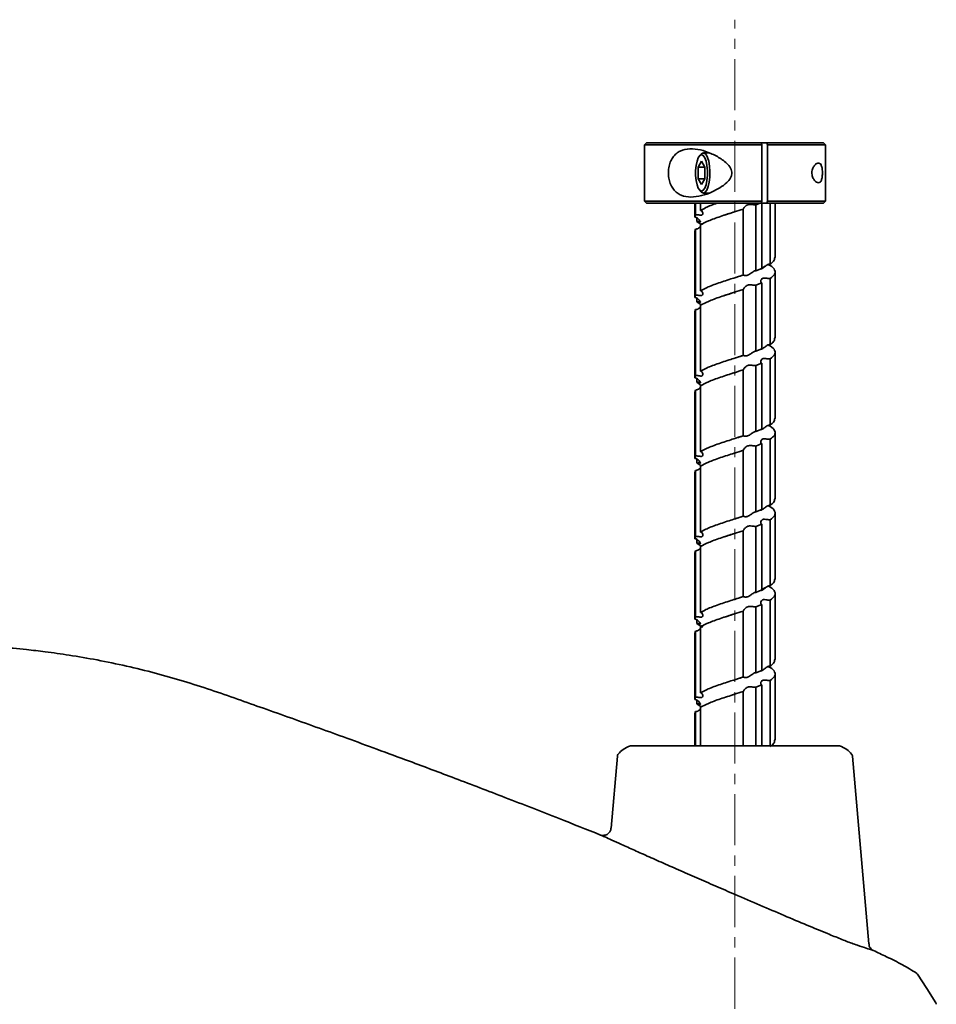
# Model space of a CAD drawing. Header units: millimetres. Extents: x -16 to 4241, y 0 to 4344.
# Tile 20 of 22: x 1832 to 2060, y 3065 to 3310. Entities that reach past the tile are written whole.
import ezdxf

# ---------------------------------------------------------------- set-up
doc = ezdxf.new("R2010")
doc.units = ezdxf.units.MM
doc.linetypes.add('CENTER', pattern=[10.16, 6.35, -1.27, 1.27, -1.27])
doc.linetypes.add('CENTERX2', pattern=[20.32, 12.7, -2.54, 2.54, -2.54])
doc.layers.add('中心线层', color=4, linetype='CENTER')

msp = doc.modelspace()

# ---------------------------------------------------------------- linework, layer by layer
at = {"color": 7, "linetype": 'Continuous', "lineweight": 35}
for p, q in [((1988.07, 3279.16), (1987.57, 3278.66)), ((1987.57, 3278.66), (1987.57, 3264.66)), ((2016.73, 3278.66), (1987.57, 3278.66)), ((2016.57, 3279.16), (1988.07, 3279.16)), ((2016.73, 3278.66), (2016.57, 3279.16)), ((2017.99, 3279.16), (2016.57, 3279.16)), ((2016.73, 3264.66), (2016.73, 3278.66)), ((2017.99, 3279.16), (2018.15, 3278.66)), ((2032.07, 3279.16), (2017.99, 3279.16)), ((2032.57, 3278.66), (2018.15, 3278.66)), ((2018.15, 3278.66), (2018.15, 3264.66)), ((2032.57, 3278.66), (2032.07, 3279.16)), ((2032.57, 3264.66), (2032.57, 3278.66)), ((2001.66, 3276.35), (2001.25, 3275.88)), ((2003.63, 3276.66), (2002.23, 3276.66)), ((2001.76, 3274.55), (2000.94, 3273.11)), ((2000.94, 3270.22), (2000.94, 3273.11)), ((2002.58, 3273.11), (2000.94, 3273.11)), ((2002.58, 3273.11), (2001.76, 3274.55)), ((2002.58, 3270.22), (2002.58, 3273.11)), ((2000.94, 3270.22), (2001.76, 3268.78)), ((2002.58, 3270.22), (2000.94, 3270.22)), ((2001.76, 3268.78), (2002.58, 3270.22)), ((2001.25, 3267.44), (2001.66, 3266.97)), ((2002.23, 3266.66), (2003.59, 3266.66)), ((1987.57, 3264.66), (1988.07, 3264.16)), ((2016.73, 3264.66), (1987.57, 3264.66)), ((2016.57, 3264.16), (1988.07, 3264.16)), ((2000.07, 3264.16), (2000.07, 3260.67)), ((2000.28, 3261.26), (2000.28, 3264.16)), ((2001.51, 3264.16), (2001.51, 3262.33)), ((2012.1, 3246.26), (2012.1, 3262.66)), ((2016.32, 3264.16), (2015.24, 3263.73)), ((2015.24, 3263.73), (2015.24, 3247.33)), ((2016.57, 3264.16), (2016.73, 3264.66)), ((2017.99, 3264.16), (2016.57, 3264.16)), ((2016.73, 3247.93), (2016.73, 3264.16)), ((2018.15, 3264.66), (2017.99, 3264.16)), ((2032.07, 3264.16), (2017.99, 3264.16)), ((2032.57, 3264.66), (2018.15, 3264.66)), ((2018.83, 3264.16), (2018.83, 3249)), ((2020.07, 3250.61), (2020.07, 3264.16)), ((2032.07, 3264.16), (2032.57, 3264.66)), ((2000.07, 3260.67), (2000.28, 3261.26)), ((2000.58, 3259.59), (2000.58, 3260.53)), ((2000.28, 3257.66), (2000.07, 3257.07)), ((2000.28, 3241.26), (2000.28, 3257.66)), ((2001.68, 3258.82), (2000.58, 3259.59)), ((2001.51, 3258.73), (2001.51, 3242.33)), ((2000.07, 3257.07), (2000.07, 3240.67)), ((2015.24, 3247.33), (2016.73, 3247.93)), ((2017.59, 3248.47), (2016.73, 3248.01)), ((2010.94, 3245.89), (2010.05, 3245.6)), ((2012.13, 3246.27), (2010.94, 3245.89)), ((2015.15, 3247.34), (2014.8, 3247.2)), ((2018.83, 3245.4), (2018.83, 3229)), ((2020.07, 3230.61), (2020.07, 3247.01)), ((2016.73, 3244.33), (2015.24, 3243.73)), ((2015.24, 3243.73), (2015.24, 3227.33)), ((2016.73, 3227.93), (2016.73, 3244.33)), ((2000.07, 3240.67), (2000.28, 3241.26)), ((2000.58, 3239.59), (2000.58, 3240.53)), ((2012.1, 3226.26), (2012.1, 3242.66)), ((2001.68, 3238.82), (2000.58, 3239.59)), ((2001.51, 3238.73), (2001.51, 3222.33)), ((2000.28, 3237.66), (2000.07, 3237.07)), ((2000.07, 3237.07), (2000.07, 3220.67)), ((2000.28, 3221.26), (2000.28, 3237.66)), ((2010.79, 3225.84), (2010.08, 3225.61)), ((2012.14, 3226.28), (2010.79, 3225.84)), ((2015.24, 3227.33), (2016.73, 3227.93)), ((2020.07, 3210.61), (2020.07, 3227.01)), ((2016.73, 3224.33), (2015.24, 3223.73)), ((2015.24, 3223.73), (2015.24, 3207.33)), ((2016.73, 3207.93), (2016.73, 3224.33)), ((2018.83, 3225.4), (2018.83, 3209)), ((2000.07, 3220.67), (2000.28, 3221.26)), ((2008.83, 3221.6), (2010.08, 3222.01)), ((2012.1, 3206.26), (2012.1, 3222.66)), ((2000.58, 3219.59), (2000.58, 3220.53)), ((2001.68, 3218.82), (2000.58, 3219.59)), ((2001.51, 3218.73), (2001.51, 3202.33)), ((2000.28, 3217.66), (2000.07, 3217.07)), ((2000.07, 3217.07), (2000.07, 3200.67)), ((2000.28, 3201.26), (2000.28, 3217.66)), ((2012.13, 3206.27), (2010.98, 3205.9)), ((2014.98, 3207.28), (2014.83, 3207.22)), ((2015.24, 3207.33), (2016.73, 3207.93)), ((2017.77, 3208.58), (2017.65, 3208.51)), ((2020.07, 3190.61), (2020.07, 3207.01)), ((2010.98, 3205.9), (2010.06, 3205.6)), ((2016.73, 3204.33), (2015.24, 3203.73)), ((2015.24, 3203.73), (2015.24, 3187.33)), ((2016.73, 3187.93), (2016.73, 3204.33)), ((2018.83, 3205.4), (2018.83, 3189)), ((2000.07, 3200.67), (2000.28, 3201.26)), ((2009.73, 3201.9), (2010.06, 3202)), ((2012.1, 3186.26), (2012.1, 3202.66)), ((2000.58, 3199.59), (2000.58, 3200.53)), ((2001.68, 3198.82), (2000.58, 3199.59)), ((2000.28, 3197.66), (2000.07, 3197.07)), ((2000.07, 3197.07), (2000.07, 3180.67)), ((2000.28, 3181.26), (2000.28, 3197.66)), ((2001.51, 3198.73), (2001.51, 3182.33)), ((2015.24, 3187.33), (2016.73, 3187.93)), ((2020.07, 3170.61), (2020.07, 3187.01)), ((2010.91, 3185.88), (2010.09, 3185.61)), ((2012.13, 3186.27), (2010.91, 3185.88)), ((2016.73, 3184.33), (2015.24, 3183.73)), ((2016.73, 3167.93), (2016.73, 3184.33)), ((2018.83, 3185.4), (2018.83, 3169)), ((2012.1, 3166.26), (2012.1, 3182.66)), ((2015.24, 3183.73), (2015.24, 3167.33)), ((2000.07, 3180.67), (2000.28, 3181.26)), ((2000.58, 3179.59), (2000.58, 3180.53)), ((2001.68, 3178.82), (2000.58, 3179.59)), ((2000.28, 3177.66), (2000.07, 3177.07)), ((2000.07, 3177.07), (2000.07, 3160.67)), ((2000.28, 3161.26), (2000.28, 3177.66)), ((2001.51, 3178.73), (2001.51, 3162.33)), ((2015.24, 3167.33), (2016.73, 3167.93)), ((2017.71, 3168.53), (2016.73, 3168.01)), ((2020.07, 3150.61), (2020.07, 3167.01)), ((2010.93, 3165.88), (2010.05, 3165.6)), ((2012.13, 3166.27), (2010.93, 3165.88)), ((2018.83, 3165.4), (2018.83, 3149)), ((2012.1, 3146.26), (2012.1, 3162.66)), ((2016.73, 3164.33), (2015.24, 3163.73)), ((2015.24, 3163.73), (2015.24, 3147.33)), ((2016.73, 3147.93), (2016.73, 3164.33)), ((2000.07, 3160.67), (2000.28, 3161.26)), ((2000.58, 3159.59), (2000.58, 3160.53)), ((2001.68, 3158.82), (2000.58, 3159.59)), ((2000.28, 3157.66), (2000.07, 3157.07)), ((2000.28, 3141.26), (2000.28, 3157.66)), ((2001.51, 3158.73), (2001.51, 3142.33)), ((2000.07, 3157.07), (2000.07, 3140.67)), ((2015.24, 3147.33), (2016.73, 3147.93)), ((2017.76, 3148.57), (2017.65, 3148.5)), ((2011.24, 3145.98), (2010.08, 3145.61)), ((2018.83, 3145.4), (2018.83, 3129)), ((2020.07, 3130.61), (2020.07, 3147.01)), ((2012.1, 3129.14), (2012.1, 3142.66)), ((2016.73, 3144.33), (2015.24, 3143.73)), ((2015.24, 3143.73), (2015.24, 3129.14)), ((2016.73, 3129.14), (2016.73, 3144.33)), ((2000.07, 3140.67), (2000.28, 3141.26)), ((2000.58, 3139.59), (2000.58, 3140.53)), ((2009.04, 3141.67), (2010.08, 3142.01)), ((2000.28, 3137.66), (2000.07, 3137.07)), ((2000.28, 3129.14), (2000.28, 3137.66)), ((2001.68, 3138.82), (2000.58, 3139.59)), ((2001.51, 3138.73), (2001.51, 3129.14)), ((2000.07, 3137.07), (2000.07, 3129.14)), ((1980.85, 3126.56), (1979.28, 3108.66)), ((2043.38, 3079.87), (2039.3, 3126.56)), ((2059.25, 3066.45), (2059.25, 3066.45))]:
    msp.add_line(p, q, dxfattribs=at)
at = {"color": 7, "linetype": 'Continuous', "lineweight": 35, "flags": 128}
for points in [[(2001.76, 3267.16), (2001.35, 3267.35), (2000.96, 3267.88), (2000.65, 3268.72), (2000.42, 3269.79), (2000.3, 3271.02), (2000.3, 3272.3), (2000.42, 3273.53), (2000.65, 3274.61), (2000.96, 3275.45), (2001.35, 3275.98), (2001.76, 3276.16), (2002.18, 3275.98), (2002.56, 3275.45), (2002.88, 3274.61), (2003.1, 3273.53), (2003.22, 3272.3), (2003.22, 3271.02), (2003.1, 3269.79), (2002.88, 3268.72), (2002.56, 3267.88), (2002.18, 3267.35), (2001.76, 3267.16)], [(2001.66, 3276.35), (2002.01, 3276.62), (2002.46, 3276.62), (2002.89, 3276.25), (2003.27, 3275.54), (2003.57, 3274.55), (2003.78, 3273.34), (2003.87, 3272), (2003.84, 3270.65), (2003.69, 3269.36), (2003.43, 3268.25), (2003.08, 3267.39), (2002.68, 3266.85), (2002.23, 3266.66), (2002.23, 3266.66)], [(2002.23, 3266.66), (2001.79, 3266.85), (2001.66, 3266.97)], [(2060.02, 3065.23), (2057.76, 3068.79), (2055.5, 3072.35)]]:
    msp.add_lwpolyline(points, dxfattribs=at)
at = {"color": 7, "linetype": 'Continuous', "lineweight": 35}
msp.add_arc((2054.68, 3071.77), 1, 32.4362, 55.6985, dxfattribs=at)
for points, knots in [([(1999.14, 3265.66), (1998.31, 3265.74), (1997.05, 3265.85), (1995.65, 3266.66), (1994.76, 3267.54), (1994.09, 3268.68), (1993.66, 3270.03), (1993.5, 3271.49), (1993.6, 3272.97), (1993.97, 3274.35), (1994.58, 3275.55), (1995.43, 3276.49), (1996.8, 3277.38), (1998.84, 3277.8), (2001.47, 3277.47), (2004.12, 3276.58), (2006.26, 3275.46), (2007.82, 3274.31), (2008.68, 3273.42), (2009.17, 3272.56), (2009.36, 3271.84), (2009.29, 3271.09), (2008.89, 3270.18), (2007.91, 3269.06), (2006.32, 3267.91), (2004.2, 3266.8), (2001.76, 3265.89), (2000.01, 3265.74), (1999.14, 3265.66)], [0, 0, 0, 0, 0.062097, 0.093359, 0.124718, 0.155871, 0.187143, 0.218489, 0.249825, 0.281113, 0.312413, 0.343786, 0.375189, 0.437528, 0.49985, 0.56213, 0.624334, 0.655587, 0.686979, 0.702746, 0.718486, 0.734212, 0.750002, 0.781379, 0.828367, 0.875161, 0.937542, 1, 1, 1, 1]), ([(2030.83, 3269.2), (2030.68, 3269.23), (2030.38, 3269.29), (2029.89, 3269.72), (2029.5, 3270.3), (2029.28, 3270.93), (2029.19, 3271.49), (2029.21, 3272.07), (2029.34, 3272.6), (2029.53, 3273.04), (2029.82, 3273.52), (2030.23, 3273.93), (2030.71, 3274.16), (2031.14, 3274.1), (2031.44, 3273.78), (2031.62, 3273.34), (2031.73, 3272.91), (2031.8, 3272.41), (2031.84, 3271.84), (2031.83, 3271.26), (2031.78, 3270.72), (2031.69, 3270.24), (2031.53, 3269.72), (2031.26, 3269.29), (2030.97, 3269.23), (2030.83, 3269.2)], [0, 0, 0, 0, 0.06222, 0.12462, 0.18701, 0.218387, 0.249667, 0.280934, 0.312303, 0.343674, 0.374891, 0.437255, 0.499643, 0.561924, 0.624271, 0.655503, 0.686885, 0.718247, 0.749447, 0.780767, 0.81216, 0.84358, 0.874994, 0.937491, 1, 1, 1, 1]), ([(2001.51, 3262.33), (2001.93, 3262.57), (2003.02, 3263.17), (2004.54, 3263.78), (2005.68, 3264.16), (2005.69, 3264.16)], [0, 0, 0, 0, 0.379211, 0.994833, 1, 1, 1, 1]), ([(2012.1, 3262.66), (2011.38, 3262.43), (2009.5, 3261.82), (2006.42, 3260.84), (2003.42, 3259.76), (2002.12, 3259.06), (2001.51, 3258.73)], [0, 0, 0, 0, 0.176771, 0.463747, 0.750775, 1, 1, 1, 1]), ([(2015.24, 3263.73), (2015.09, 3263.74), (2014.81, 3263.74), (2014.27, 3263.83), (2013.73, 3263.88), (2013.23, 3263.77), (2012.76, 3263.49), (2012.4, 3263.1), (2012.17, 3262.79), (2012.11, 3262.68), (2012.1, 3262.66), (2012.1, 3262.66)], [0, 0, 0, 0, 0.124679, 0.241101, 0.373331, 0.46483, 0.577476, 0.760063, 0.881032, 0.971825, 1, 1, 1, 1]), ([(2000.58, 3259.59), (2000.74, 3259.59), (2001.04, 3259.6), (2001.36, 3259.51), (2001.5, 3259.45), (2001.49, 3259.55), (2001.34, 3259.83), (2001.05, 3260.22), (2000.64, 3260.53), (2000.3, 3260.65), (2000.12, 3260.66), (2000.07, 3260.67)], [0, 0, 0, 0, 0.124528, 0.242295, 0.373702, 0.464019, 0.574982, 0.757008, 0.877132, 0.969448, 1, 1, 1, 1]), ([(2000.28, 3261.26), (2000.47, 3261.26), (2000.85, 3261.26), (2001.37, 3261.17), (2001.75, 3261.12), (2001.99, 3261.22), (2002.12, 3261.5), (2002.09, 3261.89), (2001.89, 3262.2), (2001.68, 3262.31), (2001.54, 3262.33), (2001.51, 3262.33)], [0, 0, 0, 0, 0.124523, 0.242276, 0.373676, 0.463938, 0.574819, 0.756846, 0.877001, 0.969319, 1, 1, 1, 1]), ([(2007.44, 3261.15), (2007.6, 3261.2), (2008.3, 3261.44), (2009.08, 3261.69), (2009.67, 3261.88)], [0, 0, 0, 0, 0.22885, 1, 1, 1, 1]), ([(2001.51, 3258.29), (2001.43, 3258.21), (2001.24, 3258.03), (2000.86, 3257.79), (2000.51, 3257.68), (2000.32, 3257.66), (2000.28, 3257.66)], [0, 0, 0, 0, 0.2764896, 0.6413517, 0.9156931, 1, 1, 1, 1]), ([(2001.99, 3258.86), (2001.93, 3258.91), (2001.82, 3259.01), (2001.83, 3259.02), (2001.88, 3258.9), (2001.87, 3258.82), (2001.86, 3258.8)], [0, 0, 0, 0, 0.2651017, 0.5449539, 0.8745887, 1, 1, 1, 1]), ([(2018.83, 3249), (2019.15, 3249.23), (2019.89, 3249.77), (2019.95, 3250.3), (2019.98, 3250.61)], [0, 0, 0, 0, 0.431372, 1, 1, 1, 1]), ([(2016.49, 3247.85), (2016.52, 3247.82), (2016.59, 3247.78), (2016.86, 3247.89), (2017.24, 3248.17), (2017.71, 3248.56), (2018.24, 3248.87), (2018.6, 3248.98), (2018.78, 3249), (2018.83, 3249)], [0, 0, 0, 0, 0.173515, 0.292916, 0.440024, 0.68076, 0.838781, 0.960572, 1, 1, 1, 1]), ([(2018.34, 3248.88), (2018.5, 3248.8), (2019.36, 3248.34), (2020.12, 3247.51), (2020.14, 3246.43), (2019.24, 3245.73), (2018.83, 3245.4)], [0, 0, 0, 0, 0.0717373, 0.3953093, 0.7189555, 1, 1, 1, 1]), ([(2001.51, 3242.33), (2001.92, 3242.57), (2003.01, 3243.17), (2005.58, 3244.15), (2008.88, 3245.23), (2011.08, 3245.93), (2012.1, 3246.26)], [0, 0, 0, 0, 0.1767718, 0.4637409, 0.7507668, 1, 1, 1, 1]), ([(2012.1, 3246.26), (2012.12, 3246.26), (2012.15, 3246.26), (2012.42, 3246.17), (2012.8, 3246.12), (2013.25, 3246.22), (2013.77, 3246.5), (2014.28, 3246.89), (2014.78, 3247.2), (2015.07, 3247.31), (2015.2, 3247.33), (2015.24, 3247.33)], [0, 0, 0, 0, 0.124542, 0.242296, 0.373768, 0.464212, 0.57568, 0.758124, 0.877824, 0.970113, 1, 1, 1, 1]), ([(2018.83, 3245.4), (2018.64, 3245.4), (2018.27, 3245.4), (2017.7, 3245.49), (2017.22, 3245.54), (2016.85, 3245.44), (2016.57, 3245.15), (2016.45, 3244.76), (2016.5, 3244.46), (2016.62, 3244.35), (2016.71, 3244.33), (2016.73, 3244.33)], [0, 0, 0, 0, 0.124704, 0.241167, 0.373435, 0.465244, 0.578426, 0.761097, 0.881807, 0.972561, 1, 1, 1, 1]), ([(2015.24, 3243.73), (2015.09, 3243.74), (2014.81, 3243.74), (2014.27, 3243.83), (2013.73, 3243.88), (2013.23, 3243.77), (2012.76, 3243.48), (2012.4, 3243.1), (2012.17, 3242.79), (2012.11, 3242.68), (2012.1, 3242.66), (2012.1, 3242.66)], [0, 0, 0, 0, 0.124702, 0.241175, 0.373436, 0.465229, 0.578343, 0.760968, 0.881737, 0.972497, 1, 1, 1, 1]), ([(2000.58, 3239.59), (2000.74, 3239.59), (2001.04, 3239.6), (2001.36, 3239.5), (2001.5, 3239.45), (2001.49, 3239.55), (2001.34, 3239.83), (2001.05, 3240.23), (2000.64, 3240.53), (2000.3, 3240.65), (2000.12, 3240.66), (2000.07, 3240.67)], [0, 0, 0, 0, 0.124528, 0.242206, 0.373634, 0.463874, 0.575067, 0.757428, 0.877309, 0.969655, 1, 1, 1, 1]), ([(2000.28, 3241.26), (2000.47, 3241.26), (2000.85, 3241.26), (2001.37, 3241.17), (2001.75, 3241.12), (2001.99, 3241.22), (2002.12, 3241.5), (2002.09, 3241.89), (2001.89, 3242.2), (2001.68, 3242.31), (2001.54, 3242.33), (2001.51, 3242.33)], [0, 0, 0, 0, 0.124532, 0.242225, 0.37367, 0.463972, 0.575274, 0.757693, 0.877485, 0.969818, 1, 1, 1, 1]), ([(2012.1, 3242.66), (2011.38, 3242.43), (2009.5, 3241.82), (2006.42, 3240.84), (2003.42, 3239.76), (2002.12, 3239.06), (2001.51, 3238.73)], [0, 0, 0, 0, 0.176772, 0.463732, 0.750758, 1, 1, 1, 1]), ([(2007.42, 3241.14), (2007.59, 3241.2), (2008.26, 3241.43), (2009.01, 3241.67), (2009.58, 3241.85)], [0, 0, 0, 0, 0.248113, 1, 1, 1, 1]), ([(2001.51, 3238.29), (2001.43, 3238.21), (2001.24, 3238.03), (2000.86, 3237.79), (2000.51, 3237.68), (2000.32, 3237.66), (2000.28, 3237.66)], [0, 0, 0, 0, 0.276403, 0.64164, 0.915809, 1, 1, 1, 1]), ([(2016.49, 3227.85), (2016.52, 3227.82), (2016.59, 3227.78), (2016.86, 3227.88), (2017.24, 3228.17), (2017.71, 3228.56), (2018.24, 3228.86), (2018.6, 3228.98), (2018.78, 3229), (2018.83, 3229)], [0, 0, 0, 0, 0.173438, 0.292683, 0.439209, 0.679469, 0.837975, 0.95981, 1, 1, 1, 1]), ([(2018.34, 3228.88), (2018.5, 3228.8), (2019.36, 3228.34), (2020.12, 3227.51), (2020.14, 3226.43), (2019.24, 3225.73), (2018.83, 3225.4)], [0, 0, 0, 0, 0.071676, 0.395288, 0.718958, 1, 1, 1, 1]), ([(2018.83, 3229), (2019.15, 3229.23), (2019.89, 3229.77), (2019.95, 3230.3), (2019.98, 3230.61)], [0, 0, 0, 0, 0.431369, 1, 1, 1, 1]), ([(2001.51, 3222.33), (2001.92, 3222.57), (2003.01, 3223.17), (2005.58, 3224.15), (2008.88, 3225.23), (2011.08, 3225.93), (2012.1, 3226.26)], [0, 0, 0, 0, 0.176772, 0.46373, 0.750756, 1, 1, 1, 1]), ([(2012.1, 3226.26), (2012.12, 3226.26), (2012.15, 3226.26), (2012.42, 3226.17), (2012.8, 3226.12), (2013.25, 3226.22), (2013.76, 3226.5), (2014.28, 3226.89), (2014.78, 3227.2), (2015.07, 3227.31), (2015.2, 3227.33), (2015.24, 3227.33)], [0, 0, 0, 0, 0.124536, 0.242316, 0.373739, 0.464136, 0.575251, 0.757334, 0.877393, 0.969706, 1, 1, 1, 1]), ([(2015.24, 3223.73), (2015.09, 3223.74), (2014.81, 3223.74), (2014.27, 3223.83), (2013.73, 3223.88), (2013.23, 3223.77), (2012.76, 3223.48), (2012.4, 3223.1), (2012.17, 3222.79), (2012.11, 3222.68), (2012.1, 3222.66), (2012.1, 3222.66)], [0, 0, 0, 0, 0.124694, 0.241116, 0.373392, 0.46508, 0.5783, 0.761156, 0.881706, 0.972467, 1, 1, 1, 1]), ([(2018.83, 3225.4), (2018.64, 3225.4), (2018.27, 3225.4), (2017.7, 3225.49), (2017.22, 3225.54), (2016.85, 3225.44), (2016.57, 3225.15), (2016.45, 3224.76), (2016.5, 3224.46), (2016.62, 3224.35), (2016.71, 3224.33), (2016.73, 3224.33)], [0, 0, 0, 0, 0.12469, 0.24109, 0.373357, 0.464988, 0.578126, 0.760962, 0.881569, 0.972346, 1, 1, 1, 1]), ([(2000.28, 3221.26), (2000.47, 3221.26), (2000.85, 3221.26), (2001.37, 3221.17), (2001.75, 3221.12), (2001.99, 3221.22), (2002.12, 3221.5), (2002.09, 3221.89), (2001.89, 3222.2), (2001.68, 3222.31), (2001.54, 3222.33), (2001.51, 3222.33)], [0, 0, 0, 0, 0.124547, 0.242307, 0.373762, 0.46424, 0.575593, 0.757846, 0.877731, 0.970039, 1, 1, 1, 1]), ([(2012.1, 3222.66), (2011.38, 3222.43), (2009.5, 3221.82), (2006.42, 3220.84), (2003.42, 3219.76), (2002.12, 3219.06), (2001.51, 3218.73)], [0, 0, 0, 0, 0.1767717, 0.4637376, 0.7507631, 1, 1, 1, 1]), ([(2000.58, 3219.59), (2000.74, 3219.59), (2001.04, 3219.6), (2001.36, 3219.5), (2001.5, 3219.45), (2001.49, 3219.55), (2001.34, 3219.84), (2001.05, 3220.23), (2000.63, 3220.53), (2000.3, 3220.65), (2000.12, 3220.66), (2000.07, 3220.67)], [0, 0, 0, 0, 0.1245466, 0.2423116, 0.3737751, 0.464258, 0.5756732, 0.7579973, 0.8778063, 0.9701028, 1, 1, 1, 1]), ([(2001.51, 3218.29), (2001.43, 3218.21), (2001.24, 3218.03), (2000.85, 3217.79), (2000.5, 3217.68), (2000.32, 3217.66), (2000.28, 3217.66)], [0, 0, 0, 0, 0.2789689, 0.643199, 0.9172865, 1, 1, 1, 1]), ([(2016.49, 3207.85), (2016.52, 3207.82), (2016.59, 3207.78), (2016.86, 3207.88), (2017.24, 3208.17), (2017.71, 3208.56), (2018.24, 3208.86), (2018.6, 3208.98), (2018.78, 3209), (2018.83, 3209)], [0, 0, 0, 0, 0.173419, 0.292443, 0.439065, 0.67964, 0.837928, 0.9598, 1, 1, 1, 1]), ([(2018.34, 3208.88), (2018.5, 3208.8), (2019.36, 3208.34), (2020.12, 3207.51), (2020.14, 3206.43), (2019.24, 3205.73), (2018.83, 3205.4)], [0, 0, 0, 0, 0.071736, 0.395314, 0.718962, 1, 1, 1, 1]), ([(2018.83, 3209), (2019.15, 3209.23), (2019.89, 3209.77), (2019.95, 3210.3), (2019.98, 3210.61)], [0, 0, 0, 0, 0.431373, 1, 1, 1, 1]), ([(2001.51, 3202.33), (2001.92, 3202.57), (2003.01, 3203.17), (2005.58, 3204.15), (2008.88, 3205.23), (2011.08, 3205.93), (2012.1, 3206.26)], [0, 0, 0, 0, 0.176771, 0.463746, 0.750774, 1, 1, 1, 1]), ([(2012.1, 3206.26), (2012.12, 3206.26), (2012.15, 3206.26), (2012.42, 3206.17), (2012.8, 3206.12), (2013.25, 3206.22), (2013.76, 3206.5), (2014.28, 3206.89), (2014.78, 3207.2), (2015.07, 3207.31), (2015.2, 3207.33), (2015.24, 3207.33)], [0, 0, 0, 0, 0.124522, 0.242201, 0.373606, 0.463747, 0.574728, 0.756952, 0.877009, 0.969372, 1, 1, 1, 1]), ([(2015.24, 3203.73), (2015.09, 3203.74), (2014.81, 3203.74), (2014.27, 3203.83), (2013.73, 3203.88), (2013.23, 3203.77), (2012.76, 3203.49), (2012.4, 3203.1), (2012.17, 3202.79), (2012.11, 3202.68), (2012.1, 3202.66), (2012.1, 3202.66)], [0, 0, 0, 0, 0.124679, 0.241116, 0.373345, 0.464881, 0.577535, 0.760099, 0.881067, 0.971844, 1, 1, 1, 1]), ([(2018.83, 3205.4), (2018.64, 3205.4), (2018.27, 3205.4), (2017.7, 3205.49), (2017.22, 3205.54), (2016.85, 3205.44), (2016.57, 3205.15), (2016.45, 3204.76), (2016.5, 3204.46), (2016.62, 3204.35), (2016.71, 3204.33), (2016.73, 3204.33)], [0, 0, 0, 0, 0.124682, 0.241137, 0.373368, 0.464961, 0.577678, 0.760205, 0.881158, 0.971918, 1, 1, 1, 1]), ([(2000.28, 3201.26), (2000.47, 3201.26), (2000.85, 3201.26), (2001.37, 3201.17), (2001.75, 3201.12), (2001.99, 3201.22), (2002.12, 3201.5), (2002.09, 3201.89), (2001.89, 3202.2), (2001.68, 3202.31), (2001.54, 3202.33), (2001.51, 3202.33)], [0, 0, 0, 0, 0.124521, 0.242262, 0.373658, 0.463883, 0.574718, 0.756769, 0.876935, 0.969261, 1, 1, 1, 1]), ([(2012.1, 3202.66), (2011.38, 3202.43), (2009.5, 3201.82), (2006.42, 3200.84), (2003.42, 3199.76), (2002.12, 3199.06), (2001.51, 3198.73)], [0, 0, 0, 0, 0.176771, 0.463747, 0.750774, 1, 1, 1, 1]), ([(2000.58, 3199.59), (2000.74, 3199.59), (2001.04, 3199.6), (2001.36, 3199.51), (2001.5, 3199.45), (2001.49, 3199.55), (2001.34, 3199.83), (2001.05, 3200.22), (2000.64, 3200.53), (2000.3, 3200.65), (2000.12, 3200.66), (2000.07, 3200.67)], [0, 0, 0, 0, 0.124525, 0.242283, 0.373685, 0.463965, 0.574872, 0.756895, 0.877041, 0.969358, 1, 1, 1, 1]), ([(2001.51, 3198.29), (2001.43, 3198.21), (2001.24, 3198.03), (2000.86, 3197.79), (2000.51, 3197.68), (2000.32, 3197.66), (2000.28, 3197.66)], [0, 0, 0, 0, 0.275951, 0.641027, 0.915385, 1, 1, 1, 1]), ([(2016.49, 3187.85), (2016.52, 3187.82), (2016.59, 3187.78), (2016.86, 3187.89), (2017.24, 3188.17), (2017.71, 3188.56), (2018.24, 3188.87), (2018.6, 3188.98), (2018.78, 3189), (2018.83, 3189)], [0, 0, 0, 0, 0.173512, 0.292926, 0.440011, 0.680699, 0.838766, 0.960569, 1, 1, 1, 1]), ([(2018.83, 3189), (2019.15, 3189.23), (2019.89, 3189.77), (2019.95, 3190.3), (2019.98, 3190.61)], [0, 0, 0, 0, 0.4313718, 1, 1, 1, 1]), ([(2012.1, 3186.26), (2012.12, 3186.26), (2012.15, 3186.26), (2012.42, 3186.17), (2012.8, 3186.12), (2013.25, 3186.22), (2013.77, 3186.5), (2014.28, 3186.89), (2014.78, 3187.2), (2015.07, 3187.31), (2015.2, 3187.33), (2015.24, 3187.33)], [0, 0, 0, 0, 0.124544, 0.242305, 0.373776, 0.464238, 0.575706, 0.758125, 0.877843, 0.970124, 1, 1, 1, 1]), ([(2018.34, 3188.88), (2018.5, 3188.8), (2019.36, 3188.34), (2020.12, 3187.51), (2020.14, 3186.43), (2019.24, 3185.73), (2018.83, 3185.4)], [0, 0, 0, 0, 0.071728, 0.395305, 0.718954, 1, 1, 1, 1]), ([(2001.51, 3182.33), (2001.92, 3182.57), (2003.01, 3183.17), (2005.58, 3184.15), (2008.88, 3185.23), (2011.08, 3185.93), (2012.1, 3186.26)], [0, 0, 0, 0, 0.176772, 0.463739, 0.750764, 1, 1, 1, 1]), ([(2018.83, 3185.4), (2018.64, 3185.4), (2018.27, 3185.4), (2017.7, 3185.49), (2017.22, 3185.54), (2016.85, 3185.44), (2016.57, 3185.15), (2016.45, 3184.76), (2016.5, 3184.46), (2016.62, 3184.35), (2016.71, 3184.33), (2016.73, 3184.33)], [0, 0, 0, 0, 0.124704, 0.241173, 0.373445, 0.465258, 0.578484, 0.761195, 0.881854, 0.972598, 1, 1, 1, 1]), ([(2000.28, 3181.26), (2000.47, 3181.26), (2000.85, 3181.26), (2001.37, 3181.17), (2001.75, 3181.12), (2001.99, 3181.22), (2002.12, 3181.5), (2002.09, 3181.89), (2001.89, 3182.2), (2001.68, 3182.31), (2001.54, 3182.33), (2001.51, 3182.33)], [0, 0, 0, 0, 0.124534, 0.24224, 0.373696, 0.464037, 0.575398, 0.757842, 0.87759, 0.969914, 1, 1, 1, 1]), ([(2012.1, 3182.66), (2011.38, 3182.43), (2009.5, 3181.82), (2006.42, 3180.84), (2003.42, 3179.76), (2002.12, 3179.06), (2001.51, 3178.73)], [0, 0, 0, 0, 0.1767717, 0.4637302, 0.7507562, 1, 1, 1, 1]), ([(2007.44, 3181.15), (2007.6, 3181.21), (2008.29, 3181.44), (2009.05, 3181.68), (2009.63, 3181.87)], [0, 0, 0, 0, 0.239581, 1, 1, 1, 1]), ([(2015.24, 3183.73), (2015.09, 3183.74), (2014.81, 3183.74), (2014.27, 3183.83), (2013.73, 3183.88), (2013.23, 3183.77), (2012.76, 3183.48), (2012.4, 3183.1), (2012.17, 3182.79), (2012.11, 3182.68), (2012.1, 3182.66), (2012.1, 3182.66)], [0, 0, 0, 0, 0.124704, 0.241168, 0.373434, 0.465239, 0.578398, 0.761053, 0.881784, 0.972541, 1, 1, 1, 1]), ([(2000.58, 3179.59), (2000.74, 3179.59), (2001.04, 3179.6), (2001.36, 3179.5), (2001.5, 3179.45), (2001.49, 3179.55), (2001.34, 3179.83), (2001.05, 3180.23), (2000.63, 3180.53), (2000.3, 3180.65), (2000.12, 3180.66), (2000.07, 3180.67)], [0, 0, 0, 0, 0.12453, 0.242218, 0.373657, 0.463939, 0.575207, 0.757609, 0.877428, 0.969766, 1, 1, 1, 1]), ([(2001.51, 3178.29), (2001.43, 3178.21), (2001.24, 3178.03), (2000.86, 3177.79), (2000.51, 3177.68), (2000.32, 3177.66), (2000.28, 3177.66)], [0, 0, 0, 0, 0.276762, 0.641931, 0.9161, 1, 1, 1, 1]), ([(2018.83, 3169), (2019.15, 3169.23), (2019.89, 3169.77), (2019.95, 3170.3), (2019.98, 3170.61)], [0, 0, 0, 0, 0.431369, 1, 1, 1, 1]), ([(2012.1, 3166.26), (2012.12, 3166.26), (2012.15, 3166.26), (2012.42, 3166.17), (2012.8, 3166.12), (2013.25, 3166.22), (2013.76, 3166.5), (2014.28, 3166.89), (2014.78, 3167.2), (2015.07, 3167.31), (2015.2, 3167.33), (2015.24, 3167.33)], [0, 0, 0, 0, 0.1245325, 0.2423096, 0.3737261, 0.4640933, 0.5751463, 0.7572012, 0.8772878, 0.9696013, 1, 1, 1, 1]), ([(2016.49, 3167.85), (2016.52, 3167.82), (2016.59, 3167.78), (2016.86, 3167.88), (2017.24, 3168.17), (2017.71, 3168.56), (2018.24, 3168.86), (2018.6, 3168.98), (2018.78, 3169), (2018.83, 3169)], [0, 0, 0, 0, 0.173428, 0.292625, 0.439071, 0.679305, 0.837842, 0.959678, 1, 1, 1, 1]), ([(2018.34, 3168.88), (2018.5, 3168.8), (2019.36, 3168.34), (2020.12, 3167.51), (2020.14, 3166.43), (2019.24, 3165.73), (2018.83, 3165.4)], [0, 0, 0, 0, 0.071677, 0.39529, 0.718959, 1, 1, 1, 1]), ([(2001.51, 3162.33), (2001.92, 3162.57), (2003.01, 3163.17), (2005.58, 3164.15), (2008.88, 3165.23), (2011.08, 3165.93), (2012.1, 3166.26)], [0, 0, 0, 0, 0.176772, 0.463731, 0.750757, 1, 1, 1, 1]), ([(2018.83, 3165.4), (2018.64, 3165.4), (2018.27, 3165.4), (2017.7, 3165.49), (2017.22, 3165.54), (2016.85, 3165.44), (2016.57, 3165.15), (2016.45, 3164.76), (2016.5, 3164.46), (2016.62, 3164.35), (2016.71, 3164.33), (2016.73, 3164.33)], [0, 0, 0, 0, 0.124688, 0.241075, 0.373335, 0.464925, 0.577995, 0.760807, 0.881466, 0.972252, 1, 1, 1, 1]), ([(2000.28, 3161.26), (2000.47, 3161.26), (2000.85, 3161.26), (2001.37, 3161.17), (2001.75, 3161.12), (2001.99, 3161.22), (2002.12, 3161.5), (2002.09, 3161.89), (2001.89, 3162.2), (2001.68, 3162.31), (2001.54, 3162.33), (2001.51, 3162.33)], [0, 0, 0, 0, 0.124545, 0.242312, 0.37376, 0.464229, 0.575538, 0.75775, 0.877677, 0.96999, 1, 1, 1, 1]), ([(2012.1, 3162.66), (2011.38, 3162.43), (2009.5, 3161.82), (2006.42, 3160.84), (2003.42, 3159.76), (2002.12, 3159.06), (2001.51, 3158.73)], [0, 0, 0, 0, 0.176772, 0.46374, 0.750766, 1, 1, 1, 1]), ([(2015.24, 3163.73), (2015.09, 3163.74), (2014.81, 3163.74), (2014.27, 3163.83), (2013.73, 3163.88), (2013.23, 3163.77), (2012.76, 3163.48), (2012.4, 3163.1), (2012.17, 3162.79), (2012.11, 3162.68), (2012.1, 3162.66), (2012.1, 3162.66)], [0, 0, 0, 0, 0.124691, 0.241098, 0.373368, 0.465019, 0.578188, 0.761032, 0.881617, 0.972389, 1, 1, 1, 1]), ([(2000.58, 3159.59), (2000.74, 3159.59), (2001.04, 3159.6), (2001.36, 3159.5), (2001.5, 3159.45), (2001.49, 3159.55), (2001.34, 3159.84), (2001.05, 3160.23), (2000.63, 3160.53), (2000.3, 3160.65), (2000.12, 3160.66), (2000.07, 3160.67)], [0, 0, 0, 0, 0.124547, 0.242309, 0.373767, 0.464248, 0.575624, 0.757902, 0.87776, 0.970065, 1, 1, 1, 1]), ([(2007.5, 3161.17), (2007.68, 3161.23), (2007.96, 3161.32), (2008.78, 3161.6), (2009.46, 3161.82), (2010.05, 3162)], [0, 0, 0, 0, 0.2184733, 0.3296537, 1, 1, 1, 1]), ([(2001.51, 3158.29), (2001.43, 3158.21), (2001.24, 3158.03), (2000.85, 3157.79), (2000.5, 3157.68), (2000.32, 3157.66), (2000.28, 3157.66)], [0, 0, 0, 0, 0.279001, 0.6431609, 0.9172681, 1, 1, 1, 1]), ([(2002.05, 3158.81), (2002.01, 3158.85), (2001.84, 3158.97), (2001.82, 3159.04), (2001.87, 3158.96), (2001.87, 3158.66), (2001.82, 3158.63), (2002.01, 3158.78), (2002.09, 3158.84)], [0, 0, 0, 0, 0.062682, 0.236721, 0.388358, 0.573903, 0.825219, 1, 1, 1, 1]), ([(1976.65, 3106.96), (1973.22, 3108.33), (1965.31, 3111.49), (1953.25, 3116.19), (1940.85, 3120.93), (1930.23, 3124.92), (1921.27, 3128.24), (1913.81, 3130.97), (1906.75, 3133.53), (1899.83, 3136.01), (1893.03, 3138.43), (1886.33, 3140.78), (1879.71, 3143.11), (1872.91, 3145.29), (1865.92, 3147.27), (1858.76, 3149.03), (1851.61, 3150.52), (1844.87, 3151.69), (1839.01, 3152.52), (1834.37, 3153.06), (1831.46, 3153.34), (1829.88, 3153.48), (1829.07, 3153.54), (1827.88, 3153.64), (1826, 3153.77), (1823.31, 3153.94), (1819.81, 3154.1), (1815.88, 3154.22), (1813.11, 3154.23), (1811.79, 3154.23)], [0, 0, 0, 0, 0.064223, 0.148033, 0.225008, 0.295051, 0.345196, 0.391025, 0.433244, 0.475644, 0.518783, 0.558637, 0.599199, 0.640667, 0.682753, 0.725452, 0.768769, 0.809741, 0.844395, 0.871476, 0.890982, 0.895285, 0.898955, 0.905148, 0.916052, 0.931668, 0.951996, 0.977038, 1, 1, 1, 1]), ([(2018.83, 3149), (2019.15, 3149.23), (2019.89, 3149.77), (2019.95, 3150.3), (2019.98, 3150.61)], [0, 0, 0, 0, 0.431374, 1, 1, 1, 1]), ([(2016.49, 3147.85), (2016.52, 3147.82), (2016.59, 3147.78), (2016.86, 3147.88), (2017.24, 3148.17), (2017.71, 3148.56), (2018.24, 3148.86), (2018.6, 3148.98), (2018.78, 3149), (2018.83, 3149)], [0, 0, 0, 0, 0.173435, 0.292517, 0.439251, 0.679898, 0.838094, 0.959957, 1, 1, 1, 1]), ([(2018.34, 3148.88), (2018.5, 3148.8), (2019.36, 3148.34), (2020.12, 3147.51), (2020.14, 3146.43), (2019.24, 3145.73), (2018.83, 3145.4)], [0, 0, 0, 0, 0.071744, 0.395317, 0.718962, 1, 1, 1, 1]), ([(2001.51, 3142.33), (2001.92, 3142.57), (2003.01, 3143.17), (2005.58, 3144.15), (2008.88, 3145.23), (2011.08, 3145.93), (2012.1, 3146.26)], [0, 0, 0, 0, 0.176771, 0.463747, 0.750775, 1, 1, 1, 1]), ([(2012.12, 3146.27), (2012, 3146.23), (2011.71, 3146.13), (2011.41, 3146.04), (2011.24, 3145.98)], [0, 0, 0, 0, 0.43324, 1, 1, 1, 1]), ([(2012.1, 3146.26), (2012.12, 3146.26), (2012.15, 3146.26), (2012.42, 3146.17), (2012.8, 3146.12), (2013.25, 3146.22), (2013.76, 3146.5), (2014.28, 3146.89), (2014.78, 3147.2), (2015.07, 3147.31), (2015.2, 3147.33), (2015.24, 3147.33)], [0, 0, 0, 0, 0.124525, 0.242192, 0.373605, 0.463781, 0.574846, 0.757125, 0.877116, 0.969475, 1, 1, 1, 1]), ([(2018.83, 3145.4), (2018.64, 3145.4), (2018.27, 3145.4), (2017.7, 3145.49), (2017.22, 3145.54), (2016.85, 3145.44), (2016.57, 3145.15), (2016.45, 3144.76), (2016.5, 3144.46), (2016.62, 3144.35), (2016.71, 3144.33), (2016.73, 3144.33)], [0, 0, 0, 0, 0.124684, 0.24115, 0.373384, 0.465013, 0.577782, 0.760299, 0.881235, 0.971995, 1, 1, 1, 1]), ([(2012.1, 3142.66), (2011.38, 3142.43), (2009.5, 3141.82), (2006.42, 3140.84), (2003.42, 3139.76), (2002.12, 3139.06), (2001.51, 3138.73)], [0, 0, 0, 0, 0.176771, 0.463746, 0.750773, 1, 1, 1, 1]), ([(2015.24, 3143.73), (2015.09, 3143.74), (2014.81, 3143.74), (2014.27, 3143.83), (2013.73, 3143.88), (2013.23, 3143.77), (2012.76, 3143.49), (2012.4, 3143.1), (2012.17, 3142.79), (2012.11, 3142.68), (2012.1, 3142.66), (2012.1, 3142.66)], [0, 0, 0, 0, 0.1246807, 0.2411303, 0.3733604, 0.4649341, 0.5776274, 0.7601657, 0.8811241, 0.971885, 1, 1, 1, 1]), ([(2000.58, 3139.59), (2000.74, 3139.59), (2001.04, 3139.6), (2001.36, 3139.5), (2001.5, 3139.45), (2001.49, 3139.55), (2001.34, 3139.83), (2001.06, 3140.22), (2000.64, 3140.53), (2000.3, 3140.65), (2000.12, 3140.66), (2000.07, 3140.67)], [0, 0, 0, 0, 0.124522, 0.242269, 0.373667, 0.46391, 0.574767, 0.756804, 0.876966, 0.969285, 1, 1, 1, 1]), ([(2000.28, 3141.26), (2000.47, 3141.26), (2000.85, 3141.26), (2001.37, 3141.17), (2001.75, 3141.12), (2001.99, 3141.22), (2002.12, 3141.5), (2002.09, 3141.89), (2001.89, 3142.2), (2001.68, 3142.31), (2001.54, 3142.33), (2001.51, 3142.33)], [0, 0, 0, 0, 0.12452, 0.242248, 0.373642, 0.46383, 0.574636, 0.756712, 0.876885, 0.969227, 1, 1, 1, 1]), ([(2001.51, 3138.29), (2001.43, 3138.21), (2001.24, 3138.03), (2000.86, 3137.79), (2000.51, 3137.68), (2000.32, 3137.66), (2000.28, 3137.66)], [0, 0, 0, 0, 0.275547, 0.640788, 0.915147, 1, 1, 1, 1]), ([(2018.83, 3129), (2019.15, 3129.23), (2019.89, 3129.77), (2019.95, 3130.3), (2019.98, 3130.61)], [0, 0, 0, 0, 0.431371, 1, 1, 1, 1]), ([(1981.06, 3127.1), (1981.45, 3127.52), (1982.29, 3128.43), (1983.44, 3128.89), (1984.07, 3129.14)], [0, 0, 0, 0, 0.457828, 1, 1, 1, 1]), ([(2036.07, 3129.14), (2035.98, 3129.14), (2035.79, 3129.14), (2034.26, 3129.14), (2031.82, 3129.14), (2028.52, 3129.14), (2024.58, 3129.14), (2020.13, 3129.14), (2015.25, 3129.14), (2010.07, 3129.14), (2004.9, 3129.14), (2000.02, 3129.14), (1995.56, 3129.14), (1991.62, 3129.14), (1988.32, 3129.14), (1985.88, 3129.14), (1984.35, 3129.14), (1984.16, 3129.14), (1984.07, 3129.14)], [0, 0, 0, 0, 0.061038, 0.124088, 0.18798, 0.251448, 0.313275, 0.373749, 0.43625, 0.5, 0.56375, 0.626251, 0.686725, 0.748552, 0.81202, 0.875912, 0.938962, 1, 1, 1, 1]), ([(2036.07, 3129.14), (2036.7, 3128.89), (2037.86, 3128.43), (2038.7, 3127.52), (2039.08, 3127.1)], [0, 0, 0, 0, 0.542163, 1, 1, 1, 1]), ([(1979.25, 3108.65), (1979.25, 3108.59), (1979.25, 3108.28), (1979, 3107.77), (1978.57, 3107.29), (1978.07, 3107), (1977.62, 3106.88), (1977.26, 3106.86), (1977.07, 3106.89), (1977, 3106.9)], [0, 0, 0, 0, 0.063397, 0.288942, 0.50064, 0.670947, 0.814588, 0.934841, 1, 1, 1, 1]), ([(1996.04, 3098.31), (1994.59, 3098.94), (1991.69, 3100.23), (1987.72, 3101.99), (1984.13, 3103.59), (1981.16, 3104.93), (1978.84, 3105.98), (1977.31, 3106.67), (1976.55, 3107.01), (1976.63, 3106.97), (1976.65, 3106.96)], [0, 0, 0, 0, 0.132125, 0.266843, 0.402667, 0.541803, 0.672298, 0.806244, 0.939262, 1, 1, 1, 1]), ([(2039.11, 3080.03), (2038.21, 3080.39), (2036.42, 3081.09), (2032.71, 3082.59), (2028.04, 3084.53), (2022.34, 3086.93), (2016.31, 3089.5), (2010.57, 3091.97), (2005.3, 3094.26), (2000.54, 3096.33), (1997.54, 3097.65), (1996.04, 3098.31)], [0, 0, 0, 0, 0.091511, 0.18304, 0.311658, 0.440336, 0.568926, 0.697539, 0.798223, 0.89934, 1, 1, 1, 1]), ([(2044.52, 3078.23), (2044.52, 3078.23), (2044.67, 3078.19), (2044.14, 3078.34), (2042.88, 3078.75), (2041.02, 3079.34), (2039.59, 3079.86), (2039.11, 3080.03)], [0, 0, 0, 0, 0.003367, 0.28666, 0.565295, 0.852221, 1, 1, 1, 1]), ([(2044.21, 3078.42), (2044.16, 3078.45), (2043.99, 3078.57), (2043.68, 3078.92), (2043.42, 3079.39), (2043.41, 3079.75), (2043.41, 3079.87)], [0, 0, 0, 0, 0.105068, 0.380672, 0.791773, 1, 1, 1, 1]), ([(2055.3, 3072.55), (2054.11, 3073.28), (2051.66, 3074.78), (2048.01, 3076.58), (2045.59, 3077.72), (2044.52, 3078.22)], [0, 0, 0, 0, 0.343003, 0.707663, 1, 1, 1, 1])]:
    msp.add_open_spline(points, degree=3, knots=knots, dxfattribs=at)
for points in [[(1980.85, 3126.56), (1980.86, 3126.66), (1980.89, 3126.85), (1981.01, 3127.02), (1981.06, 3127.1)], [(2039.08, 3127.1), (2039.14, 3127.02), (2039.25, 3126.85), (2039.28, 3126.66), (2039.3, 3126.56)], [(2059.99, 3065.28), (2060.03, 3065.21), (2060.1, 3065.08), (2060.13, 3064.93), (2060.14, 3064.85)]]:
    msp.add_open_spline(points, degree=3, dxfattribs=at)
at = {"layer": '中心线层', "linetype": 'CENTERX2', "lineweight": 18}
msp.add_line((2010.07, 2860.56), (2010.07, 3309.78), dxfattribs=at)

doc.saveas('drawing.dxf')
